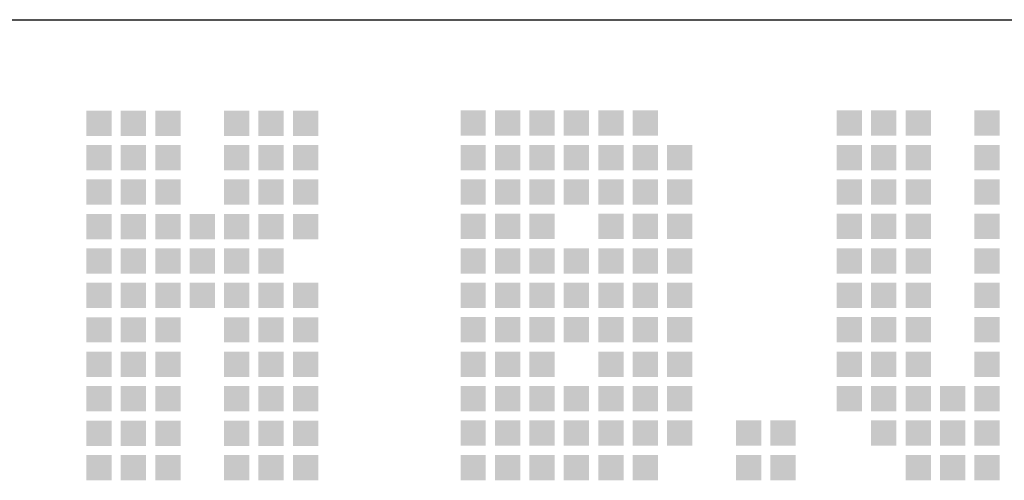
# Model space of a CAD drawing. Extents: x 0 to 84710, y 0 to 29700.
# Tile 35 of 38: x 80814 to 82827, y 5449 to 6390. Entities that reach past the tile are written whole.
import ezdxf
from ezdxf.enums import TextEntityAlignment as Align

# ---------------------------------------------------------------- set-up
doc = ezdxf.new("R2010")
doc.units = 0
doc.header["$LTSCALE"] = 100
for name, color, linetype in [('00att025', 2, 'Continuous'), ('00att035', 3, 'Continuous'), ('00att050', 4, 'Continuous'), ('BL$4----', 7, 'Continuous'), ('LAAG_1', 160, 'Continuous')]:
    doc.layers.add(name, color=color, linetype=linetype)
doc.styles.add('BURO-018', font='BUROFONT.shx', dxfattribs={"height": 180})
doc.styles.add('BURO-025', font='BUROFONT.shx', dxfattribs={"height": 250})
doc.styles.add('BURO-050', font='BUROFONT.shx', dxfattribs={"height": 500})

# ---------------------------------------------------------------- blocks, each defined once
blk = doc.blocks.new('STEMPEL GEERDIJK-NIEUW')
at = {"layer": 'LAAG_1', "ltscale": 0.22}
for points in [[(-37.601, 62.043), (-37.601, 61.526), (-37.084, 61.526), (-37.084, 62.043), (-37.123, 62.043)], [(-36.897, 62.043), (-36.897, 61.526), (-36.38, 61.526), (-36.38, 62.043), (-36.419, 62.043)], [(-36.193, 62.043), (-36.193, 61.526), (-35.676, 61.526), (-35.676, 62.043), (-35.715, 62.043)], [(-34.786, 62.043), (-34.786, 61.526), (-34.268, 61.526), (-34.268, 62.043), (-34.307, 62.043)], [(-34.082, 62.043), (-34.082, 61.526), (-33.564, 61.526), (-33.564, 62.043), (-33.603, 62.043)], [(-33.378, 62.043), (-33.378, 61.526), (-32.86, 61.526), (-32.86, 62.043), (-32.899, 62.043)], [(-37.601, 61.339), (-37.601, 60.822), (-37.084, 60.822), (-37.084, 61.339), (-37.123, 61.339)], [(-36.897, 61.339), (-36.897, 60.822), (-36.38, 60.822), (-36.38, 61.339), (-36.419, 61.339)], [(-36.193, 61.339), (-36.193, 60.822), (-35.676, 60.822), (-35.676, 61.339), (-35.715, 61.339)], [(-34.786, 61.339), (-34.786, 60.822), (-34.268, 60.822), (-34.268, 61.339), (-34.307, 61.339)], [(-34.082, 61.339), (-34.082, 60.822), (-33.564, 60.822), (-33.564, 61.339), (-33.603, 61.339)], [(-33.378, 61.339), (-33.378, 60.822), (-32.86, 60.822), (-32.86, 61.339), (-32.899, 61.339)], [(-37.601, 60.635), (-37.601, 60.118), (-37.084, 60.118), (-37.084, 60.635), (-37.123, 60.635)], [(-36.897, 60.635), (-36.897, 60.118), (-36.38, 60.118), (-36.38, 60.635), (-36.419, 60.635)], [(-36.193, 60.635), (-36.193, 60.118), (-35.676, 60.118), (-35.676, 60.635), (-35.715, 60.635)], [(-34.786, 60.635), (-34.786, 60.118), (-34.268, 60.118), (-34.268, 60.635), (-34.307, 60.635)], [(-34.082, 60.635), (-34.082, 60.118), (-33.564, 60.118), (-33.564, 60.635), (-33.603, 60.635)], [(-33.378, 60.635), (-33.378, 60.118), (-32.86, 60.118), (-32.86, 60.635), (-32.899, 60.635)], [(-37.601, 59.931), (-37.601, 59.414), (-37.084, 59.414), (-37.084, 59.931), (-37.123, 59.931)], [(-36.897, 59.931), (-36.897, 59.414), (-36.38, 59.414), (-36.38, 59.931), (-36.419, 59.931)], [(-36.193, 59.931), (-36.193, 59.414), (-35.676, 59.414), (-35.676, 59.931), (-35.715, 59.931)], [(-35.49, 59.931), (-35.49, 59.414), (-34.972, 59.414), (-34.972, 59.931), (-35.011, 59.931)], [(-34.786, 59.931), (-34.786, 59.414), (-34.268, 59.414), (-34.268, 59.931), (-34.307, 59.931)], [(-34.082, 59.931), (-34.082, 59.414), (-33.564, 59.414), (-33.564, 59.931), (-33.603, 59.931)], [(-33.378, 59.931), (-33.378, 59.414), (-32.86, 59.414), (-32.86, 59.931), (-32.899, 59.931)], [(-37.601, 59.227), (-37.601, 58.71), (-37.084, 58.71), (-37.084, 59.227), (-37.123, 59.227)], [(-36.897, 59.227), (-36.897, 58.71), (-36.38, 58.71), (-36.38, 59.227), (-36.419, 59.227)], [(-36.193, 59.227), (-36.193, 58.71), (-35.676, 58.71), (-35.676, 59.227), (-35.715, 59.227)], [(-35.49, 59.227), (-35.49, 58.71), (-34.972, 58.71), (-34.972, 59.227), (-35.011, 59.227)], [(-34.786, 59.227), (-34.786, 58.71), (-34.268, 58.71), (-34.268, 59.227), (-34.307, 59.227)], [(-34.082, 59.227), (-34.082, 58.71), (-33.564, 58.71), (-33.564, 59.227), (-33.603, 59.227)], [(-37.601, 58.523), (-37.601, 58.005), (-37.084, 58.005), (-37.084, 58.523), (-37.123, 58.523)], [(-36.897, 58.523), (-36.897, 58.005), (-36.38, 58.005), (-36.38, 58.523), (-36.419, 58.523)], [(-36.193, 58.523), (-36.193, 58.005), (-35.676, 58.005), (-35.676, 58.523), (-35.715, 58.523)], [(-35.49, 58.523), (-35.49, 58.005), (-34.972, 58.005), (-34.972, 58.523), (-35.011, 58.523)], [(-34.786, 58.523), (-34.786, 58.005), (-34.268, 58.005), (-34.268, 58.523), (-34.307, 58.523)], [(-34.082, 58.523), (-34.082, 58.005), (-33.564, 58.005), (-33.564, 58.523), (-33.603, 58.523)], [(-33.378, 58.523), (-33.378, 58.005), (-32.86, 58.005), (-32.86, 58.523), (-32.899, 58.523)], [(-37.601, 57.819), (-37.601, 57.302), (-37.084, 57.302), (-37.084, 57.819), (-37.123, 57.819)], [(-36.897, 57.819), (-36.897, 57.302), (-36.38, 57.302), (-36.38, 57.819), (-36.419, 57.819)], [(-36.193, 57.819), (-36.193, 57.302), (-35.676, 57.302), (-35.676, 57.819), (-35.715, 57.819)], [(-34.786, 57.819), (-34.786, 57.302), (-34.268, 57.302), (-34.268, 57.819), (-34.307, 57.819)], [(-34.082, 57.819), (-34.082, 57.302), (-33.564, 57.302), (-33.564, 57.819), (-33.603, 57.819)], [(-33.378, 57.819), (-33.378, 57.302), (-32.86, 57.302), (-32.86, 57.819), (-32.899, 57.819)], [(-37.601, 57.115), (-37.601, 56.598), (-37.084, 56.598), (-37.084, 57.115), (-37.123, 57.115)], [(-36.897, 57.115), (-36.897, 56.598), (-36.38, 56.598), (-36.38, 57.115), (-36.419, 57.115)], [(-36.193, 57.115), (-36.193, 56.598), (-35.676, 56.598), (-35.676, 57.115), (-35.715, 57.115)], [(-34.786, 57.115), (-34.786, 56.598), (-34.268, 56.598), (-34.268, 57.115), (-34.307, 57.115)], [(-34.082, 57.115), (-34.082, 56.598), (-33.564, 56.598), (-33.564, 57.115), (-33.603, 57.115)], [(-33.378, 57.115), (-33.378, 56.598), (-32.86, 56.598), (-32.86, 57.115), (-32.899, 57.115)], [(-37.601, 56.411), (-37.601, 55.894), (-37.084, 55.894), (-37.084, 56.411), (-37.123, 56.411)], [(-36.897, 56.411), (-36.897, 55.894), (-36.38, 55.894), (-36.38, 56.411), (-36.419, 56.411)], [(-36.193, 56.411), (-36.193, 55.894), (-35.676, 55.894), (-35.676, 56.411), (-35.715, 56.411)], [(-34.786, 56.411), (-34.786, 55.894), (-34.268, 55.894), (-34.268, 56.411), (-34.307, 56.411)], [(-34.082, 56.411), (-34.082, 55.894), (-33.564, 55.894), (-33.564, 56.411), (-33.603, 56.411)], [(-33.378, 56.411), (-33.378, 55.894), (-32.86, 55.894), (-32.86, 56.411), (-32.899, 56.411)], [(-37.601, 55.707), (-37.601, 55.189), (-37.084, 55.189), (-37.084, 55.707), (-37.123, 55.707)], [(-36.897, 55.707), (-36.897, 55.189), (-36.38, 55.189), (-36.38, 55.707), (-36.419, 55.707)], [(-36.193, 55.707), (-36.193, 55.189), (-35.676, 55.189), (-35.676, 55.707), (-35.715, 55.707)], [(-34.786, 55.707), (-34.786, 55.189), (-34.268, 55.189), (-34.268, 55.707), (-34.307, 55.707)], [(-34.082, 55.707), (-34.082, 55.189), (-33.564, 55.189), (-33.564, 55.707), (-33.603, 55.707)], [(-33.378, 55.707), (-33.378, 55.189), (-32.86, 55.189), (-32.86, 55.707), (-32.899, 55.707)], [(-37.601, 55.003), (-37.601, 54.485), (-37.084, 54.485), (-37.084, 55.003), (-37.123, 55.003)], [(-36.897, 55.003), (-36.897, 54.485), (-36.38, 54.485), (-36.38, 55.003), (-36.419, 55.003)], [(-36.193, 55.003), (-36.193, 54.485), (-35.676, 54.485), (-35.676, 55.003), (-35.715, 55.003)], [(-34.786, 55.003), (-34.786, 54.485), (-34.268, 54.485), (-34.268, 55.003), (-34.307, 55.003)], [(-34.082, 55.003), (-34.082, 54.485), (-33.564, 54.485), (-33.564, 55.003), (-33.603, 55.003)], [(-33.378, 55.003), (-33.378, 54.485), (-32.86, 54.485), (-32.86, 55.003), (-32.899, 55.003)]]:
    blk.add_hatch(color=154, dxfattribs=at).paths.add_polyline_path(points)
at = {"layer": 'LAAG_1', "ltscale": 0.44}
for points in [[(-29.951, 62.046), (-29.951, 61.528), (-29.434, 61.528), (-29.434, 62.046), (-29.473, 62.046)], [(-29.247, 62.046), (-29.247, 61.528), (-28.73, 61.528), (-28.73, 62.046), (-28.769, 62.046)], [(-28.543, 62.046), (-28.543, 61.528), (-28.026, 61.528), (-28.026, 62.046), (-28.065, 62.046)], [(-27.839, 62.046), (-27.839, 61.528), (-27.322, 61.528), (-27.322, 62.046), (-27.361, 62.046)], [(-27.135, 62.046), (-27.135, 61.528), (-26.618, 61.528), (-26.618, 62.046), (-26.657, 62.046)], [(-26.431, 62.046), (-26.431, 61.528), (-25.914, 61.528), (-25.914, 62.046), (-25.953, 62.046)], [(-22.258, 62.046), (-22.258, 61.528), (-21.74, 61.528), (-21.74, 62.046), (-21.779, 62.046)], [(-21.554, 62.046), (-21.554, 61.528), (-21.036, 61.528), (-21.036, 62.046), (-21.075, 62.046)], [(-20.85, 62.046), (-20.85, 61.528), (-20.332, 61.528), (-20.332, 62.046), (-20.371, 62.046)], [(-19.442, 62.046), (-19.442, 61.528), (-18.924, 61.528), (-18.924, 62.046), (-18.963, 62.046)], [(-29.951, 61.342), (-29.951, 60.824), (-29.434, 60.824), (-29.434, 61.342), (-29.473, 61.342)], [(-29.247, 61.342), (-29.247, 60.824), (-28.73, 60.824), (-28.73, 61.342), (-28.769, 61.342)], [(-28.543, 61.342), (-28.543, 60.824), (-28.026, 60.824), (-28.026, 61.342), (-28.065, 61.342)], [(-27.839, 61.342), (-27.839, 60.824), (-27.322, 60.824), (-27.322, 61.342), (-27.361, 61.342)], [(-27.135, 61.342), (-27.135, 60.824), (-26.618, 60.824), (-26.618, 61.342), (-26.657, 61.342)], [(-26.431, 61.342), (-26.431, 60.824), (-25.914, 60.824), (-25.914, 61.342), (-25.953, 61.342)], [(-25.727, 61.342), (-25.727, 60.824), (-25.21, 60.824), (-25.21, 61.342), (-25.249, 61.342)], [(-22.258, 61.342), (-22.258, 60.824), (-21.74, 60.824), (-21.74, 61.342), (-21.779, 61.342)], [(-21.554, 61.342), (-21.554, 60.824), (-21.036, 60.824), (-21.036, 61.342), (-21.075, 61.342)], [(-20.85, 61.342), (-20.85, 60.824), (-20.332, 60.824), (-20.332, 61.342), (-20.371, 61.342)], [(-19.442, 61.342), (-19.442, 60.824), (-18.924, 60.824), (-18.924, 61.342), (-18.963, 61.342)], [(-29.951, 60.638), (-29.951, 60.12), (-29.434, 60.12), (-29.434, 60.638), (-29.473, 60.638)], [(-29.247, 60.638), (-29.247, 60.12), (-28.73, 60.12), (-28.73, 60.638), (-28.769, 60.638)], [(-28.543, 60.638), (-28.543, 60.12), (-28.026, 60.12), (-28.026, 60.638), (-28.065, 60.638)], [(-27.839, 60.638), (-27.839, 60.12), (-27.322, 60.12), (-27.322, 60.638), (-27.361, 60.638)], [(-27.135, 60.638), (-27.135, 60.12), (-26.618, 60.12), (-26.618, 60.638), (-26.657, 60.638)], [(-26.431, 60.638), (-26.431, 60.12), (-25.914, 60.12), (-25.914, 60.638), (-25.953, 60.638)], [(-25.727, 60.638), (-25.727, 60.12), (-25.21, 60.12), (-25.21, 60.638), (-25.249, 60.638)], [(-22.258, 60.638), (-22.258, 60.12), (-21.74, 60.12), (-21.74, 60.638), (-21.779, 60.638)], [(-21.554, 60.638), (-21.554, 60.12), (-21.036, 60.12), (-21.036, 60.638), (-21.075, 60.638)], [(-20.85, 60.638), (-20.85, 60.12), (-20.332, 60.12), (-20.332, 60.638), (-20.371, 60.638)], [(-19.442, 60.638), (-19.442, 60.12), (-18.924, 60.12), (-18.924, 60.638), (-18.963, 60.638)], [(-29.951, 59.934), (-29.951, 59.416), (-29.434, 59.416), (-29.434, 59.934), (-29.473, 59.934)], [(-29.247, 59.934), (-29.247, 59.416), (-28.73, 59.416), (-28.73, 59.934), (-28.769, 59.934)], [(-28.543, 59.934), (-28.543, 59.416), (-28.026, 59.416), (-28.026, 59.934), (-28.065, 59.934)], [(-27.135, 59.934), (-27.135, 59.416), (-26.618, 59.416), (-26.618, 59.934), (-26.657, 59.934)], [(-26.431, 59.934), (-26.431, 59.416), (-25.914, 59.416), (-25.914, 59.934), (-25.953, 59.934)], [(-25.727, 59.934), (-25.727, 59.416), (-25.21, 59.416), (-25.21, 59.934), (-25.249, 59.934)], [(-22.258, 59.934), (-22.258, 59.416), (-21.74, 59.416), (-21.74, 59.934), (-21.779, 59.934)], [(-21.554, 59.934), (-21.554, 59.416), (-21.036, 59.416), (-21.036, 59.934), (-21.075, 59.934)], [(-20.85, 59.934), (-20.85, 59.416), (-20.332, 59.416), (-20.332, 59.934), (-20.371, 59.934)], [(-19.442, 59.934), (-19.442, 59.416), (-18.924, 59.416), (-18.924, 59.934), (-18.963, 59.934)], [(-29.951, 59.23), (-29.951, 58.712), (-29.434, 58.712), (-29.434, 59.23), (-29.473, 59.23)], [(-29.247, 59.23), (-29.247, 58.712), (-28.73, 58.712), (-28.73, 59.23), (-28.769, 59.23)], [(-28.543, 59.23), (-28.543, 58.712), (-28.026, 58.712), (-28.026, 59.23), (-28.065, 59.23)], [(-27.839, 59.23), (-27.839, 58.712), (-27.322, 58.712), (-27.322, 59.23), (-27.361, 59.23)], [(-27.135, 59.23), (-27.135, 58.712), (-26.618, 58.712), (-26.618, 59.23), (-26.657, 59.23)], [(-26.431, 59.23), (-26.431, 58.712), (-25.914, 58.712), (-25.914, 59.23), (-25.953, 59.23)], [(-25.727, 59.23), (-25.727, 58.712), (-25.21, 58.712), (-25.21, 59.23), (-25.249, 59.23)], [(-22.258, 59.23), (-22.258, 58.712), (-21.74, 58.712), (-21.74, 59.23), (-21.779, 59.23)], [(-21.554, 59.23), (-21.554, 58.712), (-21.036, 58.712), (-21.036, 59.23), (-21.075, 59.23)], [(-20.85, 59.23), (-20.85, 58.712), (-20.332, 58.712), (-20.332, 59.23), (-20.371, 59.23)], [(-19.442, 59.23), (-19.442, 58.712), (-18.924, 58.712), (-18.924, 59.23), (-18.963, 59.23)], [(-29.951, 58.526), (-29.951, 58.008), (-29.434, 58.008), (-29.434, 58.526), (-29.473, 58.526)], [(-29.247, 58.526), (-29.247, 58.008), (-28.73, 58.008), (-28.73, 58.526), (-28.769, 58.526)], [(-28.543, 58.526), (-28.543, 58.008), (-28.026, 58.008), (-28.026, 58.526), (-28.065, 58.526)], [(-27.839, 58.526), (-27.839, 58.008), (-27.322, 58.008), (-27.322, 58.526), (-27.361, 58.526)], [(-27.135, 58.526), (-27.135, 58.008), (-26.618, 58.008), (-26.618, 58.526), (-26.657, 58.526)], [(-26.431, 58.526), (-26.431, 58.008), (-25.914, 58.008), (-25.914, 58.526), (-25.953, 58.526)], [(-25.727, 58.526), (-25.727, 58.008), (-25.21, 58.008), (-25.21, 58.526), (-25.249, 58.526)], [(-22.258, 58.526), (-22.258, 58.008), (-21.74, 58.008), (-21.74, 58.526), (-21.779, 58.526)], [(-21.554, 58.526), (-21.554, 58.008), (-21.036, 58.008), (-21.036, 58.526), (-21.075, 58.526)], [(-20.85, 58.526), (-20.85, 58.008), (-20.332, 58.008), (-20.332, 58.526), (-20.371, 58.526)], [(-19.442, 58.526), (-19.442, 58.008), (-18.924, 58.008), (-18.924, 58.526), (-18.963, 58.526)], [(-29.951, 57.821), (-29.951, 57.304), (-29.434, 57.304), (-29.434, 57.821), (-29.473, 57.821)], [(-29.247, 57.821), (-29.247, 57.304), (-28.73, 57.304), (-28.73, 57.821), (-28.769, 57.821)], [(-28.543, 57.821), (-28.543, 57.304), (-28.026, 57.304), (-28.026, 57.821), (-28.065, 57.821)], [(-27.839, 57.821), (-27.839, 57.304), (-27.322, 57.304), (-27.322, 57.821), (-27.361, 57.821)], [(-27.135, 57.821), (-27.135, 57.304), (-26.618, 57.304), (-26.618, 57.821), (-26.657, 57.821)], [(-26.431, 57.821), (-26.431, 57.304), (-25.914, 57.304), (-25.914, 57.821), (-25.953, 57.821)], [(-25.727, 57.821), (-25.727, 57.304), (-25.21, 57.304), (-25.21, 57.821), (-25.249, 57.821)], [(-22.258, 57.821), (-22.258, 57.304), (-21.74, 57.304), (-21.74, 57.821), (-21.779, 57.821)], [(-21.554, 57.821), (-21.554, 57.304), (-21.036, 57.304), (-21.036, 57.821), (-21.075, 57.821)], [(-20.85, 57.821), (-20.85, 57.304), (-20.332, 57.304), (-20.332, 57.821), (-20.371, 57.821)], [(-19.442, 57.821), (-19.442, 57.304), (-18.924, 57.304), (-18.924, 57.821), (-18.963, 57.821)], [(-29.951, 57.117), (-29.951, 56.6), (-29.434, 56.6), (-29.434, 57.117), (-29.473, 57.117)], [(-29.247, 57.117), (-29.247, 56.6), (-28.73, 56.6), (-28.73, 57.117), (-28.769, 57.117)], [(-28.543, 57.117), (-28.543, 56.6), (-28.026, 56.6), (-28.026, 57.117), (-28.065, 57.117)], [(-27.135, 57.117), (-27.135, 56.6), (-26.618, 56.6), (-26.618, 57.117), (-26.657, 57.117)], [(-26.431, 57.117), (-26.431, 56.6), (-25.914, 56.6), (-25.914, 57.117), (-25.953, 57.117)], [(-25.727, 57.117), (-25.727, 56.6), (-25.21, 56.6), (-25.21, 57.117), (-25.249, 57.117)], [(-22.258, 57.117), (-22.258, 56.6), (-21.74, 56.6), (-21.74, 57.117), (-21.779, 57.117)], [(-21.554, 57.117), (-21.554, 56.6), (-21.036, 56.6), (-21.036, 57.117), (-21.075, 57.117)], [(-20.85, 57.117), (-20.85, 56.6), (-20.332, 56.6), (-20.332, 57.117), (-20.371, 57.117)], [(-19.442, 57.117), (-19.442, 56.6), (-18.924, 56.6), (-18.924, 57.117), (-18.963, 57.117)], [(-29.951, 56.414), (-29.951, 55.896), (-29.434, 55.896), (-29.434, 56.414), (-29.473, 56.414)], [(-29.247, 56.414), (-29.247, 55.896), (-28.73, 55.896), (-28.73, 56.414), (-28.769, 56.414)], [(-28.543, 56.414), (-28.543, 55.896), (-28.026, 55.896), (-28.026, 56.414), (-28.065, 56.414)], [(-27.839, 56.414), (-27.839, 55.896), (-27.322, 55.896), (-27.322, 56.414), (-27.361, 56.414)], [(-27.135, 56.414), (-27.135, 55.896), (-26.618, 55.896), (-26.618, 56.414), (-26.657, 56.414)], [(-26.431, 56.414), (-26.431, 55.896), (-25.914, 55.896), (-25.914, 56.414), (-25.953, 56.414)], [(-25.727, 56.414), (-25.727, 55.896), (-25.21, 55.896), (-25.21, 56.414), (-25.249, 56.414)], [(-22.258, 56.414), (-22.258, 55.896), (-21.74, 55.896), (-21.74, 56.414), (-21.779, 56.414)], [(-21.554, 56.414), (-21.554, 55.896), (-21.036, 55.896), (-21.036, 56.414), (-21.075, 56.414)], [(-20.85, 56.414), (-20.85, 55.896), (-20.332, 55.896), (-20.332, 56.414), (-20.371, 56.414)], [(-20.146, 56.414), (-20.146, 55.896), (-19.628, 55.896), (-19.628, 56.414), (-19.667, 56.414)], [(-19.442, 56.414), (-19.442, 55.896), (-18.924, 55.896), (-18.924, 56.414), (-18.963, 56.414)], [(-29.951, 55.71), (-29.951, 55.192), (-29.434, 55.192), (-29.434, 55.71), (-29.473, 55.71)], [(-29.247, 55.71), (-29.247, 55.192), (-28.73, 55.192), (-28.73, 55.71), (-28.769, 55.71)], [(-28.543, 55.71), (-28.543, 55.192), (-28.026, 55.192), (-28.026, 55.71), (-28.065, 55.71)], [(-27.839, 55.71), (-27.839, 55.192), (-27.322, 55.192), (-27.322, 55.71), (-27.361, 55.71)], [(-27.135, 55.71), (-27.135, 55.192), (-26.618, 55.192), (-26.618, 55.71), (-26.657, 55.71)], [(-26.431, 55.71), (-26.431, 55.192), (-25.914, 55.192), (-25.914, 55.71), (-25.953, 55.71)], [(-25.727, 55.71), (-25.727, 55.192), (-25.21, 55.192), (-25.21, 55.71), (-25.249, 55.71)], [(-24.32, 55.71), (-24.32, 55.192), (-23.802, 55.192), (-23.802, 55.71), (-23.841, 55.71)], [(-23.616, 55.71), (-23.616, 55.192), (-23.098, 55.192), (-23.098, 55.71), (-23.137, 55.71)], [(-21.554, 55.71), (-21.554, 55.192), (-21.036, 55.192), (-21.036, 55.71), (-21.075, 55.71)], [(-20.85, 55.71), (-20.85, 55.192), (-20.332, 55.192), (-20.332, 55.71), (-20.371, 55.71)], [(-20.146, 55.71), (-20.146, 55.192), (-19.628, 55.192), (-19.628, 55.71), (-19.667, 55.71)], [(-19.442, 55.71), (-19.442, 55.192), (-18.924, 55.192), (-18.924, 55.71), (-18.963, 55.71)], [(-29.951, 55.005), (-29.951, 54.488), (-29.434, 54.488), (-29.434, 55.005), (-29.473, 55.005)], [(-29.247, 55.005), (-29.247, 54.488), (-28.73, 54.488), (-28.73, 55.005), (-28.769, 55.005)], [(-28.543, 55.005), (-28.543, 54.488), (-28.026, 54.488), (-28.026, 55.005), (-28.065, 55.005)], [(-27.839, 55.005), (-27.839, 54.488), (-27.322, 54.488), (-27.322, 55.005), (-27.361, 55.005)], [(-27.135, 55.005), (-27.135, 54.488), (-26.618, 54.488), (-26.618, 55.005), (-26.657, 55.005)], [(-26.431, 55.005), (-26.431, 54.488), (-25.914, 54.488), (-25.914, 55.005), (-25.953, 55.005)], [(-24.32, 55.005), (-24.32, 54.488), (-23.802, 54.488), (-23.802, 55.005), (-23.841, 55.005)], [(-23.616, 55.005), (-23.616, 54.488), (-23.098, 54.488), (-23.098, 55.005), (-23.137, 55.005)], [(-20.85, 55.005), (-20.85, 54.488), (-20.332, 54.488), (-20.332, 55.005), (-20.371, 55.005)], [(-20.146, 55.005), (-20.146, 54.488), (-19.628, 54.488), (-19.628, 55.005), (-19.667, 55.005)], [(-19.442, 55.005), (-19.442, 54.488), (-18.924, 54.488), (-18.924, 55.005), (-18.963, 55.005)]]:
    blk.add_hatch(color=153, dxfattribs=at).paths.add_polyline_path(points)
at = {"color": 5, "ltscale": 0.5}
blk.add_line((-209.9, 63.9), (-9.9, 63.9), dxfattribs=at)
at = {"color": 1, "ltscale": 0.5, "style": 'BURO-018'}
for tag, p in [('DIVERSEN', (-68.9, 28.9)), ('AANTALBLAD', (-22.9, 28.9))]:
    blk.add_attdef(tag, p, '', height=2, dxfattribs=at)
at = {"layer": '00att025', "color": 1, "linetype": 'Continuous', "style": 'BURO-018'}
for tag, p in [('WZ_GOEDC', (-230.84, 55.442)), ('WZ_GOEDA', (-218.863, 55.442)), ('WZ_GOEDB', (-225.315, 55.031)), ('WZ_INITSC', (-230.84, 40.332)), ('WZ_INITSB', (-224.737, 40.332)), ('WZ_INITSA', (-218.863, 40.332)), ('WZ_DATUMC', (-230.84, 17.774)), ('WZ_DATUMB', (-224.737, 17.774)), ('WZ_DATUMA', (-218.863, 17.774)), ('WZ_CODEC', (-230.84, 10.751)), ('WZ_CODEB', (-224.737, 10.751)), ('WZ_CODEA', (-218.863, 10.751))]:
    blk.add_attdef(tag, text='', height=1.8, rotation=90, dxfattribs=at).set_placement(p, align=Align.MIDDLE_LEFT)
at = {"layer": '00att025', "color": 1, "linetype": 'Continuous'}
for tag, p, height, style in [('TKSCHAAL', (-194.804, 59.901), 2, 'BURO-018'), ('PRDATUM', (-199.225, 49.917), 1.8, 'BURO-018'), ('PRPRLEID', (-179.438, 45.409), 1.8, 'BURO-018'), ('PROPDRGVR1', (-191.434, 32.851), 2.2, 'BURO-025'), ('TK1OMSCHR', (-191.287, 27.025), 2.2, 'BURO-025'), ('TK2OMSCHR', (-191.169, 20.919), 2.2, 'BURO-025'), ('TKFILE', (-63.112, 11.291), 2, 'BURO-018')]:
    blk.add_attdef(tag, p, '', height=height, dxfattribs=dict(at, style=style))
at = {"layer": '00att025', "color": 2, "linetype": 'Continuous'}
for tag, p, height, style in [('PRVRIJ5', (-150.129, 51.989), 2.5, 'BURO-025'), ('PRVRIJ6', (-150.142, 46.083), 2.5, 'BURO-025'), ('PRNUMMER', (-70.447, 33.854), 3.5, 'BURO-050'), ('TKFORMAAT', (-82.528, 17.509), 4, 'BURO-025')]:
    blk.add_attdef(tag, p, '', height=height, dxfattribs=dict(at, style=style))
at = {"layer": '00att025', "color": 1, "linetype": 'Continuous', "style": 'BURO-018'}
blk.add_attdef('TKINIT', text='', height=1.8, dxfattribs=at).set_placement((-179.711, 50.878), align=Align.MIDDLE_LEFT)
at = {"layer": '00att025', "color": 3, "linetype": 'Continuous', "ltscale": 25, "style": 'BURO-025'}
blk.add_attdef('TKFASE', text='', height=4, dxfattribs=at).set_placement((-71.405, 19.481), align=Align.MIDDLE_LEFT)
at = {"layer": '00att035', "color": 2, "linetype": 'Continuous', "style": 'BURO-025'}
blk.add_attdef('PROMSCHR', (-149.998, 57.146), '', height=2.5, dxfattribs=at)
at = {"layer": '00att050', "color": 2, "linetype": 'Continuous', "style": 'BURO-025'}
blk.add_attdef('TKTEKNR', text='', height=4, dxfattribs=at).set_placement((-19.639, 19.603), align=Align.MIDDLE_LEFT)

msp = doc.modelspace()

# ---------------------------------------------------------------- block references
at = {"layer": 'BL$4----', "xscale": 100, "yscale": 100}
msp.add_blockref('STEMPEL GEERDIJK-NIEUW', (84710.2, 0), dxfattribs=at)

doc.saveas('drawing.dxf')
